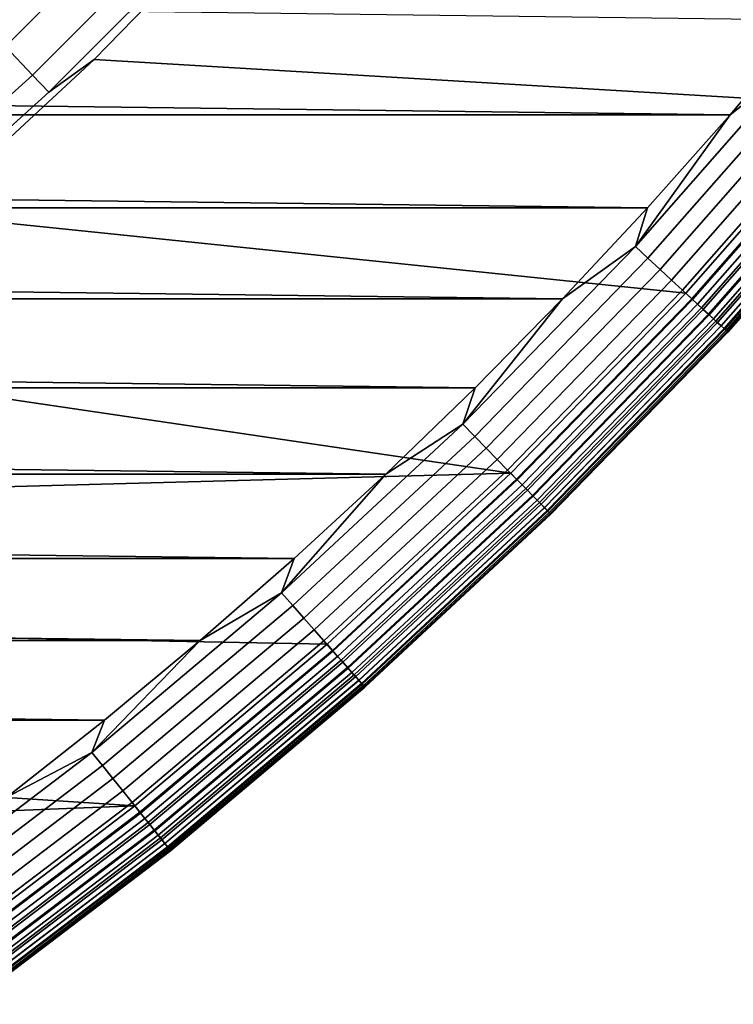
# Model space of a CAD drawing. Header units: metres. Extents: x -28 to 70, y -218 to 28.
# Tile 71 of 256: x 10.56 to 13.05, y -214.4 to -210.96. Entities that reach past the tile are written whole.
import ezdxf

# ---------------------------------------------------------------- set-up
doc = ezdxf.new("R2010")
doc.units = ezdxf.units.M
doc.layers.add('solid_10_261_432_XXX', color=7, linetype='CONTINUOUS')

msp = doc.modelspace()

# ---------------------------------------------------------------- linework, layer by layer
at = {"layer": 'solid_10_261_432_XXX'}
for points in [[(10.915662, -210.376114, 294.529877), (10.37611, -210.915665, 294.529877), (10.508661, -211.055099, 293.152618), (11.055105, -210.508667, 293.152618)], [(11.055105, -210.508667, 293.152618), (10.508661, -211.055099, 293.152618), (10.603414, -211.154785, 291.768799), (11.154785, -210.603409, 291.768799)], [(10.660219, -211.214539, 290.380646), (10.818134, -211.100357, 289), (11.375223, -210.528732, 289), (11.214544, -210.660217, 290.380646)], [(11.375223, -210.528732, 289), (10.818134, -211.100357, 289), (10.818126, -211.100372, 235.5), (11.375228, -210.528732, 235.5)], [(13.463919, -211.257233, 235.5), (14.009384, -210.570694, 235.5), (11.375228, -210.528732, 235.5), (10.818126, -211.100372, 235.5)], [(11.154785, -210.603409, 291.768799), (10.603414, -211.154785, 291.768799), (10.660219, -211.214539, 290.380646), (11.214544, -210.660217, 290.380646)], [(13.039244, -211.293381, 225.5), (-13.319752, -210.961151, 225.5), (-13.591772, -210.621964, 225.5), (13.319755, -210.961136, 225.5)], [(13.039244, -211.293381, 225.5), (-13.039242, -211.293396, 225.5), (-13.319752, -210.961151, 225.5)], [(13.279426, -211.104156, 225.503647), (13.039244, -211.293381, 225.5), (13.319755, -210.961136, 225.5)], [(10.508661, -211.055099, 293.152618), (9.935242, -211.573166, 293.152618), (10.024824, -211.677521, 291.768799), (10.603414, -211.154785, 291.768799)], [(10.078529, -211.740082, 290.380646), (10.232358, -211.642548, 289), (10.818134, -211.100357, 289), (10.660219, -211.214539, 290.380646)], [(10.818134, -211.100357, 289), (10.232358, -211.642548, 289), (10.232349, -211.642548, 235.5), (10.818126, -211.100372, 235.5)], [(12.884874, -211.915634, 235.5), (13.463919, -211.257233, 235.5), (10.818126, -211.100372, 235.5), (10.232349, -211.642548, 235.5)], [(13.279426, -211.104156, 225.503647), (12.708275, -211.75351, 225.503647), (13.039244, -211.293381, 225.5)], [(13.325031, -211.142288, 225.514542), (12.751918, -211.793884, 225.514542), (12.708275, -211.75351, 225.503647), (13.279426, -211.104156, 225.503647)], [(10.603414, -211.154785, 291.768799), (10.024824, -211.677521, 291.768799), (10.078529, -211.740082, 290.380646), (10.660219, -211.214539, 290.380646)], [(13.369294, -211.179306, 225.532532), (12.794278, -211.833054, 225.532532), (12.751918, -211.793884, 225.514542), (13.325031, -211.142288, 225.514542)], [(13.411569, -211.214645, 225.557358), (12.834734, -211.870468, 225.557358), (12.794278, -211.833054, 225.532532), (13.369294, -211.179306, 225.532532)], [(13.451237, -211.247818, 225.588638), (12.872696, -211.905579, 225.588638), (12.834734, -211.870468, 225.557358), (13.411569, -211.214645, 225.557358)], [(13.48772, -211.27832, 225.625946), (12.907609, -211.937881, 225.625946), (12.872696, -211.905579, 225.588638), (13.451237, -211.247818, 225.588638)], [(12.905103, -211.935562, 235.497971), (13.485102, -211.276138, 235.497971), (13.463919, -211.257233, 235.5), (12.884874, -211.915634, 235.5)], [(13.039244, -211.293381, 225.5), (12.750462, -211.618439, 225.5), (-13.039242, -211.293396, 225.5)], [(12.750462, -211.618439, 225.5), (-12.750462, -211.618439, 225.5), (-13.039242, -211.293396, 225.5)], [(12.708275, -211.75351, 225.503647), (12.750462, -211.618439, 225.5), (13.039244, -211.293381, 225.5)], [(13.485102, -211.276138, 235.497971), (12.905103, -211.935562, 235.497971), (12.925595, -211.954514, 235.491913), (13.506516, -211.294052, 235.491913)], [(13.520483, -211.305725, 225.668716), (12.938964, -211.966873, 225.668716), (12.907609, -211.937881, 225.625946), (13.48772, -211.27832, 225.625946)], [(13.506516, -211.294052, 235.491913), (12.925595, -211.954514, 235.491913), (12.945246, -211.972687, 235.481934), (13.527048, -211.311218, 235.481934)], [(13.549048, -211.329605, 225.716309), (12.966301, -211.992157, 225.716309), (12.938964, -211.966873, 225.668716), (13.520483, -211.305725, 225.668716)], [(13.527048, -211.311218, 235.481934), (12.945246, -211.972687, 235.481934), (12.963652, -211.9897, 235.468246), (13.546282, -211.327301, 235.468246)], [(13.546282, -211.327301, 235.468246), (12.963652, -211.9897, 235.468246), (12.980438, -212.005234, 235.451141), (13.563823, -211.341965, 235.451126)], [(13.572999, -211.34964, 225.768066), (12.989221, -212.013351, 225.768066), (12.966301, -211.992157, 225.716309), (13.549048, -211.329605, 225.716309)], [(13.563823, -211.341965, 235.451126), (12.980438, -212.005234, 235.451141), (12.995264, -212.018951, 235.430939), (13.579314, -211.354919, 235.430939)], [(13.591984, -211.365509, 225.823212), (13.00739, -212.030167, 225.823212), (12.989221, -212.013351, 225.768066), (13.572999, -211.34964, 225.768066)], [(13.579314, -211.354919, 235.430939), (12.995264, -212.018951, 235.430939), (13.007826, -212.030563, 235.408066), (13.592441, -211.365891, 235.408066)], [(13.605727, -211.376999, 225.880936), (13.020541, -212.042328, 225.880936), (13.00739, -212.030167, 225.823212), (13.591984, -211.365509, 225.823212)], [(13.592441, -211.365891, 235.408066), (13.007826, -212.030563, 235.408066), (13.017867, -212.039856, 235.38298), (13.602933, -211.374664, 235.38298)], [(13.602933, -211.374664, 235.38298), (13.017867, -212.039856, 235.38298), (13.025183, -212.046616, 235.356216), (13.610578, -211.381058, 235.356216)], [(13.614027, -211.383942, 225.940384), (13.028484, -212.049667, 225.940384), (13.020541, -212.042328, 225.880936), (13.605727, -211.376999, 225.880936)], [(13.610578, -211.381058, 235.356216), (13.025183, -212.046616, 235.356216), (13.029625, -212.05072, 235.328293), (13.615219, -211.384949, 235.328293)], [(13.028484, -212.049667, 225.940384), (13.614027, -211.383942, 225.940384), (13.616762, -211.38623, 226), (13.031102, -212.052094, 226)], [(13.615219, -211.384949, 235.328293), (13.029625, -212.05072, 235.328293), (13.031102, -212.052094, 235.300003), (13.616762, -211.38623, 235.300003)], [(13.616762, -211.38623, 235.300003), (13.031102, -212.052094, 235.300003), (13.031102, -212.052094, 226), (13.616762, -211.38623, 226)], [(12.453592, -211.936096, 225.5), (-12.453593, -211.936096, 225.5), (-12.750462, -211.618439, 225.5)], [(12.750462, -211.618439, 225.5), (12.453592, -211.936096, 225.5), (-12.750462, -211.618439, 225.5)], [(12.273636, -212.544342, 235.5), (12.884874, -211.915634, 235.5), (10.232349, -211.642548, 235.5), (9.619452, -212.153854, 235.5)], [(12.708275, -211.75351, 225.503647), (12.453592, -211.936096, 225.5), (12.750462, -211.618439, 225.5)], [(12.708275, -211.75351, 225.503647), (12.105405, -212.37355, 225.503647), (12.453592, -211.936096, 225.5)], [(12.751918, -211.793884, 225.514542), (12.146978, -212.416031, 225.514542), (12.105405, -212.37355, 225.503647), (12.708275, -211.75351, 225.503647)], [(12.794278, -211.833054, 225.532532), (12.187328, -212.457275, 225.532532), (12.146978, -212.416031, 225.514542), (12.751918, -211.793884, 225.514542)], [(12.834734, -211.870468, 225.557358), (12.225865, -212.496674, 225.557358), (12.187328, -212.457275, 225.532532), (12.794278, -211.833054, 225.532532)], [(12.872696, -211.905579, 225.588638), (12.262027, -212.53363, 225.588638), (12.225865, -212.496674, 225.557358), (12.834734, -211.870468, 225.557358)], [(12.907609, -211.937881, 225.625946), (12.295283, -212.567627, 225.625946), (12.262027, -212.53363, 225.588638), (12.872696, -211.905579, 225.588638)], [(12.292894, -212.565186, 235.497971), (12.905103, -211.935562, 235.497971), (12.884874, -211.915634, 235.5), (12.273636, -212.544342, 235.5)], [(12.148786, -212.246201, 225.5), (-12.148787, -212.246201, 225.5), (-12.453593, -211.936096, 225.5)], [(12.453592, -211.936096, 225.5), (12.148786, -212.246201, 225.5), (-12.453593, -211.936096, 225.5)], [(12.105405, -212.37355, 225.503647), (12.148786, -212.246201, 225.5), (12.453592, -211.936096, 225.5)], [(12.905103, -211.935562, 235.497971), (12.292894, -212.565186, 235.497971), (12.312414, -212.585144, 235.491913), (12.925595, -211.954514, 235.491913)], [(12.938964, -211.966873, 225.668716), (12.32515, -212.59816, 225.668716), (12.295283, -212.567627, 225.625946), (12.907609, -211.937881, 225.625946)], [(12.925595, -211.954514, 235.491913), (12.312414, -212.585144, 235.491913), (12.331132, -212.604263, 235.481949), (12.945246, -211.972687, 235.481934)], [(12.966301, -211.992157, 225.716309), (12.351191, -212.624771, 225.716309), (12.32515, -212.59816, 225.668716), (12.938964, -211.966873, 225.668716)], [(12.945246, -211.972687, 235.481934), (12.331132, -212.604263, 235.481949), (12.348665, -212.622192, 235.468262), (12.963652, -211.9897, 235.468246)], [(12.963652, -211.9897, 235.468246), (12.348665, -212.622192, 235.468262), (12.364656, -212.638535, 235.451141), (12.980438, -212.005234, 235.451141)], [(12.989221, -212.013351, 225.768066), (12.373023, -212.647095, 225.768066), (12.351191, -212.624771, 225.716309), (12.966301, -211.992157, 225.716309)], [(12.980438, -212.005234, 235.451141), (12.364656, -212.638535, 235.451141), (12.378778, -212.652969, 235.430939), (12.995264, -212.018951, 235.430939)], [(13.00739, -212.030167, 225.823212), (12.39033, -212.66478, 225.823212), (12.373023, -212.647095, 225.768066), (12.989221, -212.013351, 225.768066)], [(12.995264, -212.018951, 235.430939), (12.378778, -212.652969, 235.430939), (12.390744, -212.665207, 235.408066), (13.007826, -212.030563, 235.408066)], [(13.020541, -212.042328, 225.880936), (12.402858, -212.677582, 225.880936), (12.39033, -212.66478, 225.823212), (13.00739, -212.030167, 225.823212)], [(13.007826, -212.030563, 235.408066), (12.390744, -212.665207, 235.408066), (12.40031, -212.674973, 235.38298), (13.017867, -212.039856, 235.38298)], [(13.017867, -212.039856, 235.38298), (12.40031, -212.674973, 235.38298), (12.407279, -212.682098, 235.356216), (13.025183, -212.046616, 235.356216)], [(13.028484, -212.049667, 225.940384), (12.410424, -212.685318, 225.940384), (12.402858, -212.677582, 225.880936), (13.020541, -212.042328, 225.880936)], [(13.025183, -212.046616, 235.356216), (12.407279, -212.682098, 235.356216), (12.41151, -212.686432, 235.328308), (13.029625, -212.05072, 235.328293)], [(12.410424, -212.685318, 225.940384), (13.028484, -212.049667, 225.940384), (13.031102, -212.052094, 226), (12.412918, -212.687866, 226)], [(13.029625, -212.05072, 235.328293), (12.41151, -212.686432, 235.328308), (12.412918, -212.687866, 235.300003), (13.031102, -212.052094, 235.300003)], [(13.031102, -212.052094, 235.300003), (12.412918, -212.687866, 235.300003), (12.412918, -212.687866, 226), (13.031102, -212.052094, 226)], [(12.273636, -212.544342, 235.5), (9.619452, -212.153854, 235.5), (8.981014, -212.63295, 235.5)], [(11.83627, -212.548508, 225.5), (-11.836272, -212.548508, 225.5), (-12.148787, -212.246201, 225.5)], [(12.148786, -212.246201, 225.5), (11.83627, -212.548508, 225.5), (-12.148787, -212.246201, 225.5)], [(12.105405, -212.37355, 225.503647), (11.83627, -212.548508, 225.5), (12.148786, -212.246201, 225.5)], [(12.105405, -212.37355, 225.503647), (11.472322, -212.962692, 225.503647), (11.83627, -212.548508, 225.5)], [(12.146978, -212.416031, 225.514542), (11.511721, -213.007202, 225.514542), (11.472322, -212.962692, 225.503647), (12.105405, -212.37355, 225.503647)], [(12.187328, -212.457275, 225.532532), (11.54996, -213.050415, 225.532532), (11.511721, -213.007202, 225.514542), (12.146978, -212.416031, 225.514542)], [(12.225865, -212.496674, 225.557358), (11.586482, -213.091675, 225.557358), (11.54996, -213.050415, 225.532532), (12.187328, -212.457275, 225.532532)], [(12.262027, -212.53363, 225.588638), (11.620751, -213.130402, 225.588638), (11.586482, -213.091675, 225.557358), (12.225865, -212.496674, 225.557358)], [(12.295283, -212.567627, 225.625946), (11.652269, -213.166016, 225.625946), (11.620751, -213.130402, 225.588638), (12.262027, -212.53363, 225.588638)], [(11.516256, -212.842834, 225.5), (-11.516255, -212.842834, 225.5), (-11.836272, -212.548508, 225.5)], [(11.83627, -212.548508, 225.5), (11.516256, -212.842834, 225.5), (-11.836272, -212.548508, 225.5)], [(11.631761, -213.141708, 235.5), (12.273636, -212.544342, 235.5), (8.981014, -212.63295, 235.5), (8.318791, -213.078522, 235.5)], [(11.472322, -212.962692, 225.503647), (11.516256, -212.842834, 225.5), (11.83627, -212.548508, 225.5)], [(11.650003, -213.163452, 235.497971), (12.292894, -212.565186, 235.497971), (12.273636, -212.544342, 235.5), (11.631761, -213.141708, 235.5)], [(12.292894, -212.565186, 235.497971), (11.650003, -213.163452, 235.497971), (11.668504, -213.184357, 235.491913), (12.312414, -212.585144, 235.491913)], [(12.32515, -212.59816, 225.668716), (11.680574, -213.197998, 225.668716), (11.652269, -213.166016, 225.625946), (12.295283, -212.567627, 225.625946)], [(12.312414, -212.585144, 235.491913), (11.668504, -213.184357, 235.491913), (11.686242, -213.204391, 235.481949), (12.331132, -212.604263, 235.481949)], [(12.351191, -212.624771, 225.716309), (11.705253, -213.225876, 225.716309), (11.680574, -213.197998, 225.668716), (12.32515, -212.59816, 225.668716)], [(12.331132, -212.604263, 235.481949), (11.686242, -213.204391, 235.481949), (11.702859, -213.223175, 235.468262), (12.348665, -212.622192, 235.468262)], [(12.348665, -212.622192, 235.468262), (11.702859, -213.223175, 235.468262), (11.718013, -213.240295, 235.451141), (12.364656, -212.638535, 235.451141)], [(12.373023, -212.647095, 225.768066), (11.725944, -213.249252, 225.768066), (11.705253, -213.225876, 225.716309), (12.351191, -212.624771, 225.716309)], [(12.364656, -212.638535, 235.451141), (11.718013, -213.240295, 235.451141), (11.731397, -213.255417, 235.430939), (12.378778, -212.652969, 235.430939)], [(12.39033, -212.66478, 225.823212), (11.742346, -213.267792, 225.823212), (11.725944, -213.249252, 225.768066), (12.373023, -212.647095, 225.768066)], [(12.378778, -212.652969, 235.430939), (11.731397, -213.255417, 235.430939), (11.742737, -213.268234, 235.408066), (12.390744, -212.665207, 235.408066)], [(12.402858, -212.677582, 225.880936), (11.754218, -213.281204, 225.880936), (11.742346, -213.267792, 225.823212), (12.39033, -212.66478, 225.823212)], [(12.390744, -212.665207, 235.408066), (11.742737, -213.268234, 235.408066), (11.751802, -213.278473, 235.382996), (12.40031, -212.674973, 235.38298)], [(12.40031, -212.674973, 235.38298), (11.751802, -213.278473, 235.382996), (11.758408, -213.285934, 235.356216), (12.407279, -212.682098, 235.356216)], [(12.410424, -212.685318, 225.940384), (11.761389, -213.289307, 225.940384), (11.754218, -213.281204, 225.880936), (12.402858, -212.677582, 225.880936)], [(12.407279, -212.682098, 235.356216), (11.758408, -213.285934, 235.356216), (11.762418, -213.290466, 235.328308), (12.41151, -212.686432, 235.328308)], [(11.761389, -213.289307, 225.940384), (12.410424, -212.685318, 225.940384), (12.412918, -212.687866, 226), (11.763752, -213.291977, 226)], [(12.41151, -212.686432, 235.328308), (11.762418, -213.290466, 235.328308), (11.763752, -213.291977, 235.300003), (12.412918, -212.687866, 235.300003)], [(12.412918, -212.687866, 235.300003), (11.763752, -213.291977, 235.300003), (11.763752, -213.291977, 226), (12.412918, -212.687866, 226)], [(11.188902, -213.129013, 225.5), (-11.1889, -213.129013, 225.5), (-11.516255, -212.842834, 225.5)], [(11.516256, -212.842834, 225.5), (11.188902, -213.129013, 225.5), (-11.516255, -212.842834, 225.5)], [(11.472322, -212.962692, 225.503647), (11.188902, -213.129013, 225.5), (11.516256, -212.842834, 225.5)], [(11.472322, -212.962692, 225.503647), (10.810604, -213.51947, 225.503647), (11.188902, -213.129013, 225.5)], [(11.511721, -213.007202, 225.514542), (10.847731, -213.565903, 225.514542), (10.810604, -213.51947, 225.503647), (11.472322, -212.962692, 225.503647)], [(11.54996, -213.050415, 225.532532), (10.883764, -213.610962, 225.532532), (10.847731, -213.565903, 225.514542), (11.511721, -213.007202, 225.514542)], [(11.586482, -213.091675, 225.557358), (10.91818, -213.654007, 225.557358), (10.883764, -213.610962, 225.532532), (11.54996, -213.050415, 225.532532)], [(10.96088, -213.706268, 235.5), (11.631761, -213.141708, 235.5), (8.318791, -213.078522, 235.5), (7.634498, -213.489426, 235.5)], [(11.620751, -213.130402, 225.588638), (10.950473, -213.694397, 225.588638), (10.91818, -213.654007, 225.557358), (11.586482, -213.091675, 225.557358)], [(10.854436, -213.406845, 225.5), (-10.854433, -213.40686, 225.5), (-11.1889, -213.129013, 225.5)], [(11.188902, -213.129013, 225.5), (10.854436, -213.406845, 225.5), (-11.1889, -213.129013, 225.5)], [(10.810604, -213.51947, 225.503647), (10.854436, -213.406845, 225.5), (11.188902, -213.129013, 225.5)], [(11.652269, -213.166016, 225.625946), (10.980173, -213.731537, 225.625946), (10.950473, -213.694397, 225.588638), (11.620751, -213.130402, 225.588638)], [(10.978036, -213.728867, 235.497971), (11.650003, -213.163452, 235.497971), (11.631761, -213.141708, 235.5), (10.96088, -213.706268, 235.5)], [(11.650003, -213.163452, 235.497971), (10.978036, -213.728867, 235.497971), (10.995469, -213.750671, 235.491913), (11.668504, -213.184357, 235.491913)], [(11.680574, -213.197998, 225.668716), (11.006845, -213.764893, 225.668716), (10.980173, -213.731537, 225.625946), (11.652269, -213.166016, 225.625946)], [(11.668504, -213.184357, 235.491913), (10.995469, -213.750671, 235.491913), (11.012185, -213.771576, 235.481949), (11.686242, -213.204391, 235.481949)], [(11.705253, -213.225876, 225.716309), (11.0301, -213.793976, 225.716309), (11.006845, -213.764893, 225.668716), (11.680574, -213.197998, 225.668716)], [(11.686242, -213.204391, 235.481949), (11.012185, -213.771576, 235.481949), (11.027843, -213.791153, 235.468262), (11.702859, -213.223175, 235.468262)], [(11.702859, -213.223175, 235.468262), (11.027843, -213.791153, 235.468262), (11.042124, -213.809006, 235.451141), (11.718013, -213.240295, 235.451141)], [(11.725944, -213.249252, 225.768066), (11.049598, -213.818359, 225.768066), (11.0301, -213.793976, 225.716309), (11.705253, -213.225876, 225.716309)], [(11.718013, -213.240295, 235.451141), (11.042124, -213.809006, 235.451141), (11.054735, -213.824783, 235.430939), (11.731397, -213.255417, 235.430939)], [(11.742346, -213.267792, 225.823212), (11.065053, -213.837677, 225.823212), (11.049598, -213.818359, 225.768066), (11.725944, -213.249252, 225.768066)], [(11.731397, -213.255417, 235.430939), (11.054735, -213.824783, 235.430939), (11.065422, -213.83815, 235.408066), (11.742737, -213.268234, 235.408066)], [(11.754218, -213.281204, 225.880936), (11.076241, -213.851669, 225.880936), (11.065053, -213.837677, 225.823212), (11.742346, -213.267792, 225.823212)], [(11.742737, -213.268234, 235.408066), (11.065422, -213.83815, 235.408066), (11.073964, -213.848831, 235.382996), (11.751802, -213.278473, 235.382996)], [(11.751802, -213.278473, 235.382996), (11.073964, -213.848831, 235.382996), (11.080189, -213.856613, 235.356216), (11.758408, -213.285934, 235.356216)], [(11.761389, -213.289307, 225.940384), (11.082998, -213.860123, 225.940384), (11.076241, -213.851669, 225.880936), (11.754218, -213.281204, 225.880936)], [(11.758408, -213.285934, 235.356216), (11.080189, -213.856613, 235.356216), (11.083967, -213.861343, 235.328308), (11.762418, -213.290466, 235.328308)], [(11.082998, -213.860123, 225.940384), (11.761389, -213.289307, 225.940384), (11.763752, -213.291977, 226), (11.085225, -213.862915, 226)], [(11.762418, -213.290466, 235.328308), (11.083967, -213.861343, 235.328308), (11.085225, -213.862915, 235.300003), (11.763752, -213.291977, 235.300003)], [(11.763752, -213.291977, 235.300003), (11.085225, -213.862915, 235.300003), (11.085225, -213.862915, 226), (11.763752, -213.291977, 226)], [(10.854436, -213.406845, 225.5), (10.513099, -213.676163, 225.5), (-10.854433, -213.40686, 225.5)], [(10.810604, -213.51947, 225.503647), (10.513099, -213.676163, 225.5), (10.854436, -213.406845, 225.5)], [(10.96088, -213.706268, 235.5), (7.634498, -213.489426, 235.5), (6.929939, -213.864563, 235.5)], [(10.810604, -213.51947, 225.503647), (10.121904, -214.042526, 225.503647), (10.513099, -213.676163, 225.5)], [(10.847731, -213.565903, 225.514542), (10.156666, -214.090744, 225.514542), (10.121904, -214.042526, 225.503647), (10.810604, -213.51947, 225.503647)], [(10.883764, -213.610962, 225.532532), (10.190404, -214.137558, 225.532532), (10.156666, -214.090744, 225.514542), (10.847731, -213.565903, 225.514542)], [(10.91818, -213.654007, 225.557358), (10.222627, -214.182266, 225.557358), (10.190404, -214.137558, 225.532532), (10.883764, -213.610962, 225.532532)], [(10.950473, -213.694397, 225.588638), (10.252863, -214.224213, 225.588638), (10.222627, -214.182266, 225.557358), (10.91818, -213.654007, 225.557358)], [(10.262605, -214.236618, 235.5), (10.96088, -213.706268, 235.5), (6.929939, -213.864563, 235.5), (6.207043, -214.202911, 235.5)], [(10.980173, -213.731537, 225.625946), (10.28067, -214.262787, 225.625946), (10.252863, -214.224213, 225.588638), (10.950473, -213.694397, 225.588638)], [(10.278668, -214.26001, 235.497986), (10.978036, -213.728867, 235.497971), (10.96088, -213.706268, 235.5), (10.262605, -214.236618, 235.5)], [(10.978036, -213.728867, 235.497971), (10.278668, -214.26001, 235.497986), (10.294991, -214.282654, 235.491913), (10.995469, -213.750671, 235.491913)], [(11.006845, -213.764893, 225.668716), (10.305644, -214.297424, 225.668716), (10.28067, -214.262787, 225.625946), (10.980173, -213.731537, 225.625946)], [(10.995469, -213.750671, 235.491913), (10.294991, -214.282654, 235.491913), (10.310642, -214.304367, 235.481949), (11.012185, -213.771576, 235.481949)], [(11.0301, -213.793976, 225.716309), (10.327417, -214.327637, 225.716309), (10.305644, -214.297424, 225.668716), (11.006845, -213.764893, 225.668716)], [(11.012185, -213.771576, 235.481949), (10.310642, -214.304367, 235.481949), (10.325302, -214.324707, 235.468262), (11.027843, -213.791153, 235.468262)], [(11.027843, -213.791153, 235.468262), (10.325302, -214.324707, 235.468262), (10.338674, -214.343262, 235.451141), (11.042124, -213.809006, 235.451141)], [(11.049598, -213.818359, 225.768066), (10.345673, -214.352966, 225.768066), (10.327417, -214.327637, 225.716309), (11.0301, -213.793976, 225.716309)], [(11.042124, -213.809006, 235.451141), (10.338674, -214.343262, 235.451141), (10.350482, -214.359634, 235.430939), (11.054735, -213.824783, 235.430939)], [(11.065053, -213.837677, 225.823212), (10.360144, -214.373047, 225.823212), (10.345673, -214.352966, 225.768066), (11.049598, -213.818359, 225.768066)], [(11.054735, -213.824783, 235.430939), (10.350482, -214.359634, 235.430939), (10.360488, -214.37352, 235.408066), (11.065422, -213.83815, 235.408066)], [(11.076241, -213.851669, 225.880936), (10.370619, -214.387573, 225.880936), (10.360144, -214.373047, 225.823212), (11.065053, -213.837677, 225.823212)], [(11.065422, -213.83815, 235.408066), (10.360488, -214.37352, 235.408066), (10.368486, -214.384613, 235.382996), (11.073964, -213.848831, 235.382996)], [(11.073964, -213.848831, 235.382996), (10.368486, -214.384613, 235.382996), (10.374314, -214.3927, 235.356216), (11.080189, -213.856613, 235.356216)], [(11.082998, -213.860123, 225.940384), (10.376945, -214.396347, 225.940384), (10.370619, -214.387573, 225.880936), (11.076241, -213.851669, 225.880936)], [(11.080189, -213.856613, 235.356216), (10.374314, -214.3927, 235.356216), (10.377853, -214.397614, 235.328308), (11.083967, -213.861343, 235.328308)], [(10.376945, -214.396347, 225.940384), (11.082998, -213.860123, 225.940384), (11.085225, -213.862915, 226), (10.37903, -214.399246, 226)], [(11.083967, -213.861343, 235.328308), (10.377853, -214.397614, 235.328308), (10.37903, -214.399246, 235.300003), (11.085225, -213.862915, 235.300003)], [(11.085225, -213.862915, 235.300003), (10.37903, -214.399246, 235.300003), (10.37903, -214.399246, 226), (11.085225, -213.862915, 226)]]:
    msp.add_3dface(points, dxfattribs=at)

doc.saveas('drawing.dxf')
